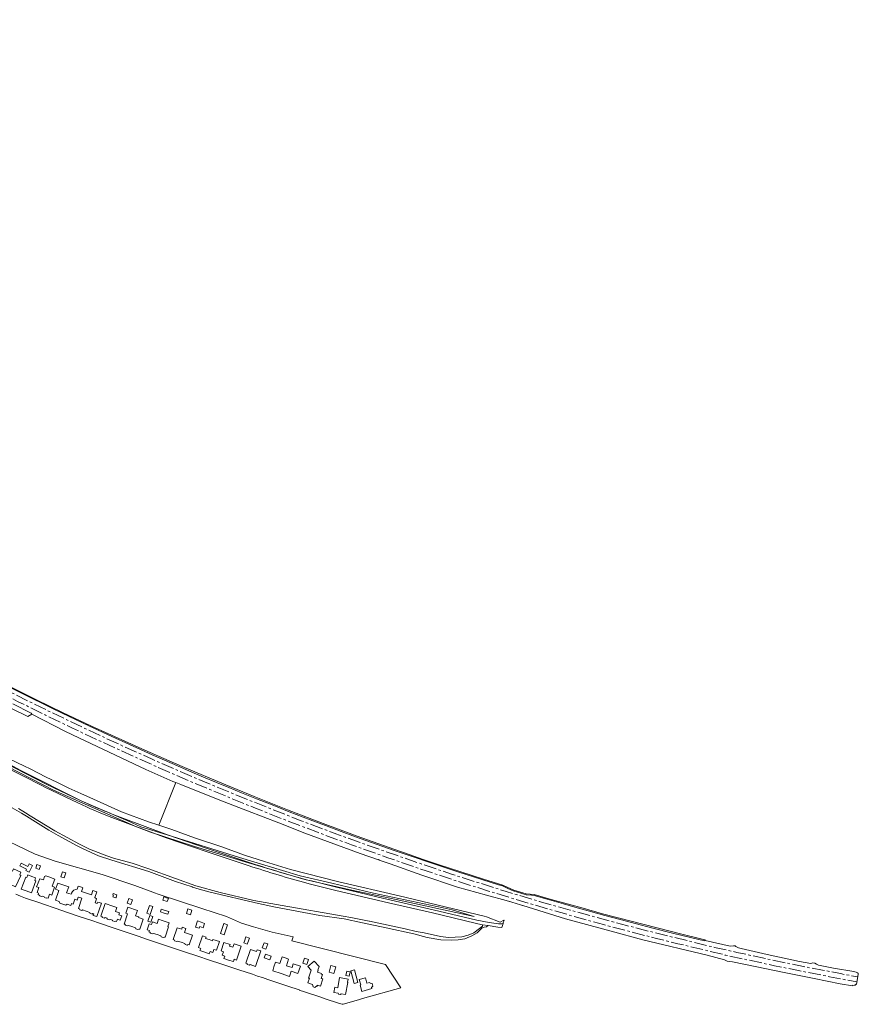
# Model space of a CAD drawing. Header units: metres. Extents: x 183765 to 187731, y 443805 to 446163.
# Tile 119 of 120: x 187063 to 187731, y 444438 to 445222. Entities that reach past the tile are written whole.
import ezdxf

# ---------------------------------------------------------------- set-up
doc = ezdxf.new("R2010")
doc.units = ezdxf.units.M
doc.linetypes.add('AM-AS-SO', pattern=[16, 10, -2, 2, -2])
for name, color, linetype, lineweight in [('B-WE-AM-AS_SPOOR_TREIN-G', 10, 'AM-AS-SO', 18), ('B-WE-GR-BOS_LOOF-GV', 40, 'Continuous', 13), ('B-WE-GW-TALUD_KRUIN-G', 253, 'Continuous', 18), ('B-WE-OG-TERREIN_BEGROEID-GV', 7, 'Continuous', 18), ('B-WE-OG-TERREIN_ERF-GV', 7, 'Continuous', 18), ('B-WE-VH-GESLOTENVERHARDING_ASFALT-GV', 10, 'Continuous', 18), ('B-WE-VH-HALFVERHARDING-GV', 130, 'Continuous', 18), ('B-WE-VH-ONVERHARD_ZAND-GV', 210, 'Continuous', 18), ('B-WE-VH-OPENVERHARDING-GV', 90, 'Continuous', 18)]:
    doc.layers.add(name, color=color, linetype=linetype, lineweight=lineweight)
doc.layers.add('B-WE-KG-GRENS_PERCEEL-G', color=7, linetype='Continuous', lineweight=13, true_color=0xa55252)

msp = doc.modelspace()

# ---------------------------------------------------------------- linework, layer by layer
at = {"layer": 'B-WE-AM-AS_SPOOR_TREIN-G', "flags": 128}
for points in [[(183770.265, 446159.475), (183817.032, 446145.778), (183843.383, 446137.983), (183866.782, 446130.909), (183887.302, 446124.99), (183930.339, 446112.264), (183948.887, 446106.94), (183999.634, 446091.996), (184011.585, 446088.549), (184029.48, 446083.219), (184098.971, 446062.865), (184112.655, 446058.752), (184174.156, 446040.772), (184203.612, 446031.97), (184233.67, 446023.115), (184251.399, 446017.998), (184325.176, 445996.294), (184348.676, 445989.304), (184365.051, 445984.613), (184379.327, 445980.308), (184424.696, 445967.039), (184464.042, 445955.374), (184493.441, 445946.771), (184509.218, 445942.245), (184516.258, 445940.043), (184551.062, 445929.907), (184594.555, 445916.974), (184637.032, 445904.534), (184645.877, 445901.872), (184654.01, 445899.556), (184661.063, 445897.404), (184683.266, 445890.967), (184791.612, 445859.051), (184797.632, 445857.337), (184827.552, 445848.443), (184842.173, 445844.222), (184860.271, 445838.81), (184868.919, 445836.368), (184879.24, 445833.204), (184888.705, 445830.581), (184895.411, 445828.533), (184903.624, 445826.189), (184910.642, 445824.02), (184926.586, 445819.27), (184949.806, 445812.537), (184961.043, 445809.135), (184993.027, 445799.664), (185026.405, 445789.468), (185042.18, 445784.535), (185072.303, 445774.943), (185083.694, 445771.176), (185093.45, 445768.062), (185102.889, 445764.954), (185128.192, 445756.423), (185144.822, 445750.748), (185182.928, 445737.429), (185203.735, 445729.981), (185214.235, 445726.041), (185227.612, 445721.318), (185273.686, 445703.986), (185282.657, 445700.546), (185306.463, 445691.183), (185316.833, 445687.198), (185328.637, 445682.479), (185364.906, 445667.758), (185386.888, 445658.709), (185404.415, 445651.326), (185445.828, 445633.488), (185482.367, 445617.262), (185513.161, 445603.17), (185526.733, 445597.04), (185541.784, 445590.029), (185582.164, 445570.801), (185612.691, 445555.791), (185638.551, 445542.955), (185666.199, 445528.861), (185697.342, 445512.754), (185714.77, 445503.682), (185726.465, 445497.492), (185743.283, 445488.474), (185779.981, 445468.466), (185792.012, 445461.77), (185806.853, 445453.309), (185825.221, 445442.971), (185873.466, 445415.034), (185892.173, 445403.911), (185920.008, 445387.134), (185958.353, 445363.439), (185974.076, 445353.612), (186017.64, 445326.225), (186074.528, 445290.302), (186109.855, 445268.16), (186189.596, 445217.978), (186205.252, 445208.103), (186214.607, 445202.092), (186274.513, 445164.448), (186321.702, 445134.644), (186376.153, 445100.52), (186521.768, 445008.732), (186569.144, 444979.008), (186605.529, 444956.047), (186619.932, 444947.078), (186638.784, 444935.111), (186709.659, 444890.439), (186723.397, 444881.921), (186826.936, 444816.741), (186852.441, 444800.885), (186878.423, 444784.95), (186898.993, 444772.585), (186922.606, 444758.674), (186937.485, 444750.03), (186952.931, 444741.291), (186972.449, 444730.379), (186990.554, 444720.387), (187011.073, 444709.429), (187032.937, 444697.918), (187052.205, 444688.091), (187071.176, 444678.588), (187087.592, 444670.579), (187108.441, 444660.545), (187127.171, 444651.755), (187145.376, 444643.392), (187168.064, 444633.153), (187189.009, 444624.009), (187214.706, 444613.08), (187239.676, 444602.825), (187263.947, 444593.082), (187287.142, 444584.023), (187313.329, 444574.149), (187339.209, 444564.815), (187362.14, 444556.752), (187383.234, 444549.472), (187407.698, 444541.19), (187450.401, 444527.691), (187476.699, 444519.798), (187501.381, 444512.772), (187518.853, 444507.954), (187546.275, 444500.581), (187562.365, 444496.413), (187616.189, 444483.195), (187634.061, 444479.193), (187674.279, 444470.508), (187687.239, 444467.88), (187702.316, 444465.063), (187716.587, 444462.248), (187730.342, 444459.646)], [(183767.353, 446156.166), (183811.577, 446143.203), (183841.821, 446134.163), (183900.516, 446117.043), (183928.165, 446108.855), (183965.526, 446097.958), (183984.766, 446092.188), (184110.002, 446055.443), (184133.439, 446048.47), (184187.823, 446032.566), (184217.293, 446023.817), (184378.043, 445976.594), (184412.699, 445966.338), (184539.031, 445929.286), (184550.297, 445925.861), (184598.966, 445911.6), (184617.271, 445906.099), (184622.121, 445904.747), (184658.467, 445894.139), (184663.111, 445892.673), (184770.826, 445861.081), (184840.548, 445840.508), (184848.949, 445838.116), (184859.029, 445835.015), (184884.368, 445827.704), (184893.32, 445824.912), (184939.755, 445811.332), (184957.099, 445806.114), (184978.506, 445799.824), (184999.771, 445793.344), (185008.155, 445790.892), (185028.664, 445784.604), (185047.898, 445778.515), (185056.473, 445775.92), (185084.481, 445766.83), (185103.172, 445760.668), (185134.405, 445750.113), (185151.428, 445744.294), (185185.094, 445732.447), (185209.981, 445723.488), (185232.122, 445715.409), (185248.113, 445709.325), (185274.768, 445699.348), (185287.14, 445694.595), (185326.478, 445679.106), (185366.467, 445662.801), (185374.798, 445659.308), (185415.082, 445642.337), (185434.764, 445633.653), (185455.027, 445624.975), (185481.943, 445613.005), (185504.988, 445602.574), (185521.672, 445594.905), (185547.202, 445582.836), (185560.571, 445576.713), (185583.866, 445565.345), (185591.279, 445561.813), (185602.595, 445556.141), (185629.751, 445542.781), (185651.249, 445531.966), (185695.394, 445509.26), (185705.773, 445503.729), (185717.537, 445497.603), (185746.496, 445482.105), (185769.213, 445469.727), (185789.368, 445458.467), (185828.458, 445436.396), (185867.872, 445413.6), (185896.726, 445396.537), (185924.779, 445379.537), (185945.125, 445367.03), (185981.774, 445344.211), (186043.342, 445305.445), (186058.443, 445295.818), (186085.497, 445278.813), (186098.055, 445271.041), (186109.085, 445263.98), (186121.86, 445256.045), (186136.099, 445247.011), (186150.652, 445237.915), (186210.545, 445200.076), (186232.52, 445186.349), (186245.443, 445178.061), (186288.497, 445151.077), (186360.824, 445105.38), (186458.502, 445044.004), (186528.786, 444999.639), (186553.757, 444984.007), (186580.034, 444967.334), (186607.01, 444950.461), (186641.517, 444928.592), (186662.804, 444915.259), (186707.52, 444886.976), (186714.816, 444882.532), (186806.277, 444824.969), (186830.048, 444810.094), (186851.624, 444796.691), (186874.542, 444782.611), (186897.653, 444768.742), (186916.745, 444757.467), (186935.676, 444746.504), (186963.827, 444730.64), (186982.141, 444720.494), (187001.184, 444710.185), (187020.931, 444699.791), (187041.893, 444688.898), (187061.351, 444679.058), (187083.512, 444668.12), (187105.001, 444657.73), (187125.744, 444648.002), (187143.351, 444639.893), (187166.523, 444629.5), (187187.029, 444620.524), (187206.179, 444612.256), (187250.673, 444594.004), (187275.183, 444584.344), (187300.022, 444574.868), (187327.321, 444564.804), (187356.191, 444554.556), (187382.315, 444545.499), (187409.948, 444536.384), (187436.285, 444528.049), (187469.774, 444517.837), (187500.535, 444508.964), (187528.031, 444501.258), (187570.218, 444490.189), (187587.211, 444486.073), (187604.694, 444481.98), (187624.926, 444477.076), (187664.076, 444468.547), (187682.009, 444464.892), (187707.975, 444459.799), (187729.68, 444455.674)]]:
    msp.add_lwpolyline(points, dxfattribs=at)
at = {"layer": 'B-WE-GR-BOS_LOOF-GV', "flags": 128}
msp.add_lwpolyline([(187049.52, 444635.781), (187071.725, 444625.037), (187083.444, 444619.004), (187093.068, 444614.563), (187101.992, 444609.918), (187111.623, 444605.647), (187121.857, 444601.246), (187144.085, 444591.015), (187165.67, 444583.165), (187173.759, 444580.496), (187187.447, 444614.345), (187185.052, 444615.264), (187163.305, 444624.893), (187110.109, 444649.949), (187099.572, 444655.025), (187072.551, 444668.82), (187069.521, 444666.858), (187056.879, 444673.178)], dxfattribs=at)
at = {"layer": 'B-WE-GW-TALUD_KRUIN-G', "flags": 128}
msp.add_lwpolyline([(186878.345, 444733.367), (186882.24, 444731.038), (186896.23, 444722.272), (186907.835, 444715.432), (186918.467, 444708.417), (186935.112, 444699.202), (186963.951, 444682.581), (186975.378, 444676.426), (186987.902, 444669.151), (187011.253, 444656.087), (187027.342, 444647.481), (187049.52, 444635.781), (187071.725, 444625.037), (187083.444, 444619.004), (187093.068, 444614.563), (187101.992, 444609.918), (187111.623, 444605.647), (187121.857, 444601.246), (187144.085, 444591.015), (187165.67, 444583.165), (187173.759, 444580.496)], dxfattribs=at)
at = {"layer": 'B-WE-KG-GRENS_PERCEEL-G', "flags": 128}
for points in [[(186762.722, 444808.576), (186782.265, 444794.891), (186804.632, 444779.761), (186858.196, 444744.091), (186904.816, 444714.29), (186938.221, 444694.332), (186986.985, 444665.721), (187008.656, 444653.826), (187063.92, 444624.1), (187112.438, 444599.705), (187149.065, 444583.989), (187159.542, 444579.222), (187180.489, 444572.674), (187237.958, 444554.769), (187272.337, 444544.249), (187286.246, 444540.041), (187311.447, 444534.307), (187344.799, 444526.431), (187400.208, 444514.751), (187407.271, 444513.129), (187424.925, 444507.84)], [(187424.925, 444507.84), (187362.865, 444521.382), (187327.439, 444528.847), (187289.965, 444537.264), (187245.254, 444550.383), (187202.231, 444563.557), (187167.092, 444574.965), (187156.068, 444579.049), (187090.019, 444608.346), (187053.902, 444626.938), (187012.477, 444648.608), (186945.93, 444687.572), (186927.239, 444698.077), (186903.955, 444712.486), (186873.41, 444732.315), (186829.355, 444760.961), (186806.615, 444776.486), (186782.428, 444793.531), (186762.722, 444808.576)]]:
    msp.add_lwpolyline(points, dxfattribs=at)
at = {"layer": 'B-WE-OG-TERREIN_BEGROEID-GV', "flags": 128}
for points in [[(187000, 444656.777), (187005.809, 444653.686), (187012.568, 444649.815), (187017.919, 444646.997), (187084.499, 444612.717), (187110.856, 444600.313)], [(187447.979, 444502.294), (187448.121, 444502.719), (187448.806, 444504.768), (187448.634, 444504.82), (187445.662, 444503.148), (187434.634, 444507.509), (187432.912, 444508.041), (187365.225, 444524.234), (187317.186, 444535.398), (187278.567, 444545.227), (187257.862, 444551.526), (187242.071, 444556.679), (187223.836, 444563.182), (187202.183, 444570.479), (187184.12, 444577.076), (187173.759, 444580.496), (187165.67, 444583.165), (187144.085, 444591.015), (187121.857, 444601.246), (187111.623, 444605.647), (187101.992, 444609.918), (187093.068, 444614.563), (187083.444, 444619.004), (187071.725, 444625.037), (187049.52, 444635.781)], [(187145.242, 444585.927), (187180.568, 444572.9), (187212.148, 444561.833), (187250.421, 444549.266)], [(187295.235, 444536.041), (187315.371, 444531.071), (187351.9, 444522.345), (187392.346, 444513.188), (187427.127, 444504.747), (187436.776, 444503.065), (187444.193, 444501.87)]]:
    msp.add_lwpolyline(points, dxfattribs=at)
at = {"layer": 'B-WE-OG-TERREIN_BEGROEID-GV'}
for points in [[(187110.856, 444600.313, 0.0162983), (187145.242, 444585.927)], [(187250.421, 444549.266, 0.0137394), (187295.235, 444536.041)], [(187444.193, 444501.87, 0.1044051), (187447.979, 444502.294)]]:
    msp.add_lwpolyline(points, format="xyb", dxfattribs=at)
at = {"layer": 'B-WE-OG-TERREIN_ERF-GV', "flags": 128}
for points in [[(187171.202, 444526.321), (187154.632, 444532.322), (187128.734, 444541.311), (187091.271, 444551.763), (187075.382, 444557.428), (187039.605, 444574.427), (187036.368, 444568.042), (187033.885, 444568.264), (187031.947, 444567.933), (186987.108, 444595.774), (186993.702, 444608.832)], [(187108.757, 444529.57), (187109.534, 444531.937), (187112.237, 444531.068), (187113.324, 444530.692), (187112.25, 444527.585), (187120.145, 444524.958), (187121.263, 444528.419), (187124.321, 444527.432), (187122.821, 444522.834), (187124.053, 444521.885), (187123.008, 444518.736), (187124.798, 444518.141), (187125.165, 444519.189), (187127.998, 444518.271), (187124.397, 444507.645), (187121.597, 444508.638), (187122.021, 444509.942), (187121.097, 444510.251), (187120.619, 444509.739), (187118.86, 444510.329), (187118.773, 444511.041), (187115.848, 444512.036), (187112.92, 444513.032), (187112.414, 444512.545), (187110.737, 444513.11), (187110.643, 444513.8), (187109.705, 444514.11), (187112.417, 444522.26), (187109.762, 444523.143), (187109.526, 444523.222), (187108.703, 444520.838), (187106.803, 444521.523), (187105.457, 444517.609), (187104.259, 444517.979), (187103.786, 444516.478), (187100.71, 444517.52), (187099.686, 444516.862), (187097.317, 444517.662), (187094.942, 444518.463), (187094.528, 444519.609), (187091.458, 444520.642), (187094.145, 444528.516), (187091.608, 444529.382), (187093.326, 444534.417), (187102.015, 444531.452), (187100.378, 444526.655)], [(187059.988, 444525.428), (187063.672, 444523.886), (187067.665, 444522.378), (187078.114, 444518.822), (187081.817, 444517.563), (187091.325, 444514.331), (187101.118, 444511.003), (187109.537, 444508.141), (187120.297, 444504.484), (187126.465, 444502.391), (187138.109, 444498.488), (187146.145, 444495.795), (187157.231, 444492.079), (187164.805, 444489.507), (187176.748, 444485.444), (187179.816, 444484.4), (187195.093, 444479.312), (187204.14, 444476.311), (187214.88, 444472.749), (187222.403, 444470.259), (187232.611, 444466.918), (187237.564, 444465.297), (187248.282, 444461.778), (187252.424, 444460.374), (187256.288, 444459.064), (187260.502, 444457.635), (187279.753, 444451.223), (187285.675, 444449.276), (187285.655, 444449.2), (187289.859, 444447.801), (187302.058, 444443.741), (187306.358, 444442.31), (187316.833, 444438.824), (187319.8, 444437.836), (187320.459, 444438.02), (187332.876, 444441.487), (187335.921, 444442.337), (187366.526, 444450.883), (187354.35, 444469.602), (187279.699, 444488.486), (187280.703, 444491.485), (187264.011, 444495.312), (187249.172, 444499.499), (187239.579, 444502.521), (187227.65, 444507.672), (187207.929, 444514.163), (187173.948, 444525.349), (187173.275, 444525.57), (187172.581, 444525.821), (187171.202, 444526.321)], [(187100.378, 444526.655), (187103.958, 444525.423), (187104.279, 444526.357)]]:
    msp.add_lwpolyline(points, dxfattribs=at)
for points in [[(187061.019, 444544.382), (187063.923, 444542.968), (187062.968, 444541.008), (187064.005, 444540.503), (187059.525, 444531.306), (187055.593, 444533.222), (187051.661, 444535.137), (187056.141, 444544.334), (187057.16, 444543.837), (187058.115, 444545.797)], [(187068.484, 444545.478), (187063.154, 444548.099), (187064.142, 444550.108), (187069.472, 444547.487), (187070.601, 444549.782), (187073.293, 444548.458), (187070.58, 444542.939), (187067.887, 444544.263)], [(187078.562, 444545.271), (187075.708, 444546.196), (187076.634, 444549.05), (187079.488, 444548.124)], [(187068.256, 444528.064), (187064.153, 444529.596), (187067.731, 444539.18), (187068.78, 444538.788), (187069.543, 444540.83), (187072.679, 444539.66), (187075.67, 444538.543), (187074.907, 444536.501), (187075.938, 444536.116), (187072.36, 444526.532)], [(187088.961, 444538.236), (187090.912, 444537.549), (187088.907, 444531.852), (187090.794, 444531.188), (187088.523, 444524.736), (187086.637, 444525.4), (187085.581, 444522.4), (187084.683, 444522.716), (187083.973, 444522.396), (187082.72, 444522.826), (187082.376, 444523.522), (187081.627, 444523.779), (187080.882, 444524.034), (187080.174, 444523.712), (187078.912, 444524.134), (187078.576, 444524.843), (187077.671, 444525.141), (187078.053, 444526.251), (187076.807, 444526.744), (187078.226, 444530.898), (187076.449, 444531.459), (187078.96, 444537.838), (187081.801, 444536.812), (187082.79, 444539.623), (187083.724, 444540.079), (187086.907, 444538.959)], [(187098.416, 444538.484), (187095.739, 444539.376), (187097.064, 444543.353), (187099.742, 444542.461)], [(187137.179, 444523.344), (187137.587, 444524.533), (187137.047, 444524.718), (187137.465, 444525.936), (187140.446, 444524.915), (187139.794, 444523.011), (187139.681, 444522.679), (187139.623, 444522.507)], [(187152.702, 444521.103), (187151.47, 444517.368), (187148.637, 444518.302), (187149.869, 444522.038)], [(187176.993, 444520.763), (187177.851, 444523.35), (187181.385, 444522.179), (187180.527, 444519.591)], [(187140.785, 444505.637), (187140.138, 444503.8), (187139.148, 444504.122), (187138.686, 444503.657), (187136.956, 444504.244), (187136.884, 444504.902), (187135.285, 444505.451), (187135.243, 444505.348), (187134.532, 444504.995), (187133.704, 444505.275), (187132.867, 444505.558), (187132.478, 444506.283), (187132.513, 444506.414), (187130.923, 444506.928), (187130.472, 444506.451), (187128.732, 444507.028), (187128.698, 444507.685), (187127.664, 444508.015), (187131.063, 444518.07), (187137.277, 444515.993), (187137.256, 444515.931), (187140.365, 444514.869), (187139.299, 444511.824), (187142.561, 444510.681), (187141.978, 444509.026), (187144.216, 444508.238), (187143.022, 444504.85)], [(187152.395, 444499.672), (187149.665, 444500.595), (187148.87, 444500.22), (187147.202, 444500.798), (187146.804, 444501.578), (187146.209, 444501.773), (187148.936, 444509.862), (187147.549, 444510.319), (187149.156, 444515.054), (187156.732, 444512.484), (187155.306, 444508.282), (187157.812, 444507.432), (187157.624, 444506.878), (187161.315, 444505.636), (187158.568, 444497.571), (187157.937, 444497.764), (187157.182, 444497.403), (187155.508, 444497.974), (187155.108, 444498.755)], [(187168.995, 444515.65), (187166.891, 444509.422), (187164.137, 444510.352), (187166.243, 444516.581)], [(187178.058, 444510.529), (187175.021, 444511.529), (187175.716, 444513.641), (187178.757, 444512.64), (187181.733, 444511.66), (187181.038, 444509.549)], [(187196.935, 444513.883), (187200.141, 444512.843), (187198.958, 444509.197), (187195.753, 444510.236)], [(187176.303, 444504.671), (187181.97, 444502.746), (187180.927, 444499.674), (187181.513, 444499.475), (187178.711, 444491.222), (187178.08, 444491.415), (187177.325, 444491.054), (187175.651, 444491.625), (187175.259, 444492.391), (187172.463, 444493.337), (187169.489, 444494.344), (187168.763, 444493.99), (187167.056, 444494.572), (187166.726, 444495.309), (187165.926, 444495.563), (187166.264, 444496.557), (187164.437, 444497.177), (187166.08, 444502.018), (187167.907, 444501.398), (187168.611, 444503.47), (187172.434, 444502.172), (187173.594, 444505.59)], [(187167.372, 444503.313), (187165.018, 444504.113), (187166.561, 444508.656), (187168.915, 444507.857)], [(187194.213, 444495.127), (187200.557, 444493.017), (187197.921, 444485.094), (187197.193, 444485.35), (187196.459, 444484.981), (187194.75, 444485.535), (187194.398, 444486.257), (187191.569, 444487.201), (187188.712, 444488.154), (187188.013, 444487.802), (187186.291, 444488.36), (187185.911, 444489.081), (187185.183, 444489.331), (187188.378, 444498.84), (187191.969, 444497.645), (187192.465, 444499.137), (187195.235, 444498.199)], [(187206.378, 444499.729), (187205.926, 444498.353), (187202.967, 444499.325), (187204.561, 444504.179), (187207.52, 444503.207), (187210.264, 444502.306), (187209.122, 444498.829)], [(187225.691, 444502.217), (187226.434, 444501.956), (187228.522, 444501.223), (187225.689, 444493.151), (187222.858, 444494.145), (187225.67, 444502.157)], [(187210.318, 444479.311), (187206.518, 444480.56), (187207.138, 444482.369), (187205.287, 444483.004), (187208.431, 444492.36), (187211.344, 444491.374), (187210.991, 444490.332), (187213.769, 444489.393), (187216.562, 444488.448), (187216.915, 444489.49), (187221.999, 444487.775), (187219.661, 444480.817), (187217.479, 444481.545), (187216.683, 444479.175), (187214.658, 444479.851), (187213.97, 444477.973)], [(187244.736, 444487.145), (187244.259, 444485.735), (187241.526, 444486.66), (187242.003, 444488.07), (187243.173, 444491.526), (187245.905, 444490.6)], [(187229.39, 444473.11), (187225.608, 444474.377), (187226.244, 444476.273), (187224.33, 444476.914), (187225.252, 444479.667), (187223.347, 444480.305), (187225.677, 444487.151), (187230.508, 444485.533), (187230.068, 444484.22), (187232.801, 444483.305), (187233.705, 444486.005), (187239.408, 444484.095), (187238.85, 444482.429), (187235.726, 444473.098), (187233.83, 444473.733), (187233.194, 444471.837)], [(187252.078, 444481.327), (187254.917, 444480.367), (187250.744, 444468.029), (187246.615, 444469.424), (187245.916, 444468.884), (187244.242, 444469.454), (187244.012, 444470.302), (187243.169, 444470.591), (187246.837, 444481.437), (187251.574, 444479.835)], [(187259.092, 444481.761), (187256.143, 444482.777), (187257.558, 444486.885), (187260.507, 444485.87)], [(187257.76, 444474.75), (187258.765, 444477.685), (187263.113, 444476.194), (187262.108, 444473.26)], [(187270.785, 444471.983), (187271.939, 444475.534), (187275.097, 444474.508), (187277.127, 444473.848), (187275.416, 444468.519), (187279.842, 444467.131), (187280.821, 444470.089), (187286.508, 444468.208), (187284.571, 444462.353), (187279.145, 444464.14), (187277.813, 444460.104), (187271.166, 444462.297), (187264.441, 444464.516), (187265.451, 444467.624), (187266.682, 444471.413), (187270.226, 444470.261)], [(187288.529, 444470.515), (187289.848, 444474.503), (187292.896, 444473.494), (187291.577, 444469.507)], [(187302.415, 444452.26), (187300.253, 444452.953), (187300.061, 444452.374), (187299.554, 444452.452), (187297.907, 444451.324), (187296.723, 444451.798), (187296.165, 444453.586), (187292.443, 444454.858), (187293.649, 444458.533), (187292.896, 444458.774), (187294.979, 444465.077), (187292.506, 444467.83), (187297.481, 444472.298), (187301.364, 444467.855), (187300.418, 444464.992), (187300.545, 444464.95), (187300.034, 444463.404), (187303.337, 444462.312), (187303.186, 444461.856), (187304.014, 444461.582), (187302.998, 444458.51), (187304.321, 444458.073)], [(187313.21, 444462.432), (187309.414, 444463.492), (187310.865, 444468.69), (187314.661, 444467.631)], [(187332.375, 444455.191), (187329.435, 444454.413), (187326.749, 444464.561), (187329.689, 444465.339)], [(187324.068, 444455.363), (187324.238, 444455.331), (187322.452, 444445.638), (187319.029, 444446.253), (187318.392, 444445.601), (187316.818, 444445.866), (187316.476, 444446.747), (187313.092, 444447.363), (187313.835, 444451.395), (187316.266, 444450.947), (187317.76, 444459.051), (187324.519, 444457.812)], [(187326.047, 444463.73), (187325.375, 444460.256), (187322.744, 444460.765), (187323.416, 444464.239)], [(187333.427, 444457.645), (187338.305, 444459.019), (187339.545, 444454.628), (187341.919, 444455.297), (187342.115, 444454.601), (187343.725, 444454.352), (187344.319, 444452.182), (187343.125, 444451.17), (187343.327, 444450.441), (187335.385, 444448.158), (187334.007, 444453.051), (187334.672, 444453.238)]]:
    msp.add_lwpolyline(points, close=True, dxfattribs=at)
at = {"layer": 'B-WE-OG-TERREIN_ERF-GV'}
msp.add_lwpolyline([(187104.279, 444526.357, -0.3077657), (187108.757, 444529.57)], format="xyb", dxfattribs=at)
at = {"layer": 'B-WE-VH-GESLOTENVERHARDING_ASFALT-GV', "flags": 128}
for points in [[(186996.385, 444655.759), (186998.462, 444654.63), (187006.29, 444650.21), (187016.221, 444644.925), (187044.13, 444630.565), (187049.348, 444627.88), (187081.075, 444611.735), (187083.494, 444610.504), (187109.388, 444598.152)], [(187110.856, 444600.313), (187084.499, 444612.717), (187017.919, 444646.997), (187012.568, 444649.815), (187005.809, 444653.686), (187000, 444656.777)], [(187136.413, 444586.481), (187179.574, 444570.441), (187212.177, 444559.125), (187244.886, 444548.383), (187248.657, 444547.144)], [(187250.421, 444549.266), (187212.148, 444561.833), (187180.568, 444572.9), (187145.242, 444585.927)], [(187444.193, 444501.87), (187436.776, 444503.065), (187427.127, 444504.747), (187392.346, 444513.188), (187351.9, 444522.345), (187315.371, 444531.071), (187295.235, 444536.041)], [(187294.655, 444533.492), (187314.765, 444528.564), (187356.72, 444518.668), (187391.745, 444510.705), (187425.738, 444502.367), (187427.718, 444501.964), (187431.657, 444501.237), (187436.013, 444500.5), (187443.702, 444499.2), (187446.938, 444498.97), (187447.979, 444502.294)]]:
    msp.add_lwpolyline(points, dxfattribs=at)
at = {"layer": 'B-WE-VH-GESLOTENVERHARDING_ASFALT-GV'}
for points in [[(187145.242, 444585.927, -0.0162983), (187110.856, 444600.313)], [(187109.388, 444598.152, 0.015423), (187136.413, 444586.481)], [(187248.657, 444547.144, 0.013258), (187294.655, 444533.492)], [(187295.235, 444536.041, -0.0137394), (187250.421, 444549.266)], [(187447.979, 444502.294, -0.1044051), (187444.193, 444501.87)]]:
    msp.add_lwpolyline(points, format="xyb", dxfattribs=at)
at = {"layer": 'B-WE-VH-HALFVERHARDING-GV', "flags": 128}
msp.add_lwpolyline([(187057.432, 444676.979), (187072.103, 444669.765), (187072.551, 444668.82), (187099.572, 444655.025), (187110.109, 444649.949), (187163.305, 444624.893), (187185.052, 444615.264), (187187.447, 444614.345), (187191.421, 444612.821), (187211.646, 444604.591), (187225.835, 444599.168), (187244.345, 444591.786), (187269.232, 444582.285), (187290.023, 444574.066), (187334.003, 444557.993), (187348.849, 444552.838), (187348.935, 444553.094), (187349.43, 444552.929), (187349.343, 444552.666), (187357.901, 444549.694), (187383.194, 444540.528), (187411.725, 444531.189), (187434.753, 444524.671), (187450.468, 444520.48), (187452.988, 444519.703), (187453.346, 444519.593), (187454.989, 444519.085), (187461.816, 444516.978), (187463.424, 444516.482), (187463.762, 444516.378), (187476.475, 444512.541), (187497.586, 444505.787), (187533.914, 444495.964), (187559.264, 444489.266), (187610.496, 444476.951), (187624.356, 444473.304), (187626.374, 444472.176), (187630.689, 444471.685), (187650.027, 444467.634), (187671.845, 444463.063), (187695.638, 444458.268), (187716.321, 444454.247), (187726.322, 444452.586), (187726.432, 444453.186), (187728.319, 444452.86), (187728.442, 444453.818), (187729.343, 444453.645), (187730.688, 444461.728), (187730.849, 444462.694), (187729.908, 444462.857), (187729.948, 444463.112), (187727.165, 444464.021), (187711.039, 444466.668), (187699.07, 444469.063), (187697.501, 444469.841), (187696.24, 444470.623), (187694.7, 444470.827), (187693.131, 444470.292), (187684.098, 444471.852), (187658.248, 444477.405), (187637.421, 444482.161), (187635.419, 444482.861), (187633.379, 444483.806), (187632.728, 444484.264), (187631.45, 444484.328), (187628.774, 444484.13), (187608.843, 444488.521), (187608.934, 444489.06), (187608.53, 444489.151), (187608.314, 444488.301), (187597.298, 444491.084), (187582.903, 444494.577), (187567.316, 444498.445), (187553.144, 444502.107), (187542.335, 444504.968), (187528.995, 444508.497), (187515.802, 444512.129), (187505.216, 444515.139), (187496.123, 444517.746), (187483.033, 444521.546), (187472.606, 444524.427), (187470.677, 444524.687), (187466.302, 444524.974), (187455.867, 444528.087), (187451.801, 444530.133), (187447.606, 444532.1), (187444.415, 444533.076), (187431.792, 444536.956), (187423.588, 444539.57), (187420.186, 444540.659), (187411.188, 444543.594), (187399.072, 444547.575), (187389.68, 444550.652), (187375.473, 444555.467), (187361.114, 444560.332), (187346.768, 444565.387), (187330.329, 444571.286), (187319.055, 444575.45), (187306.54, 444580.1), (187294.28, 444584.71), (187277.646, 444591.167), (187265.267, 444596.012), (187251.581, 444601.386), (187239.673, 444606.25), (187229.526, 444610.42), (187219.688, 444614.48), (187209.463, 444618.779), (187200.043, 444622.731), (187184.404, 444629.495), (187168.539, 444636.426), (187150.428, 444644.608), (187136.25, 444651.097), (187117.995, 444659.62), (187102.358, 444667.084), (187090.187, 444672.901), (187064.471, 444685.649), (187049.089, 444693.388)], dxfattribs=at)
at = {"layer": 'B-WE-VH-ONVERHARD_ZAND-GV', "flags": 128}
msp.add_lwpolyline([(187051.4, 444597.391), (187064.474, 444589.906), (187068.454, 444587.628), (187075.448, 444583.178), (187086.282, 444576.418), (187093.481, 444572.319), (187108.648, 444564.049), (187113.626, 444561.573), (187125.692, 444556.086), (187136.303, 444552.581), (187165.731, 444543.505), (187187.132, 444535.567), (187200.302, 444531.245), (187200.547, 444531.153), (187205.961, 444529.383), (187214.576, 444527.067), (187253.174, 444518.192), (187266.708, 444515.251), (187301.871, 444508.484), (187321.469, 444505.907), (187336.018, 444502.758), (187354.836, 444498.854), (187376.75, 444493.883), (187387.474, 444491.15), (187398.405, 444489.25), (187407.046, 444488.807), (187412.303, 444489.068), (187417.483, 444489.953), (187423.183, 444492.321), (187427.373, 444494.794), (187429.155, 444496.501), (187431.303, 444498.724), (187432.839, 444499.27), (187434.635, 444499.504), (187436.013, 444500.5), (187431.657, 444501.237), (187431.537, 444499.947), (187429.091, 444498.177), (187424.718, 444494.637), (187420.111, 444492.92), (187415.114, 444491.488), (187404.566, 444490.908), (187398.197, 444491.8), (187384.968, 444494.728), (187378.618, 444495.77), (187369.962, 444497.937), (187341.641, 444504.064), (187341.453, 444504.104), (187341.248, 444504.149), (187326.694, 444506.831), (187320.604, 444507.924), (187271.964, 444516.504), (187249.55, 444520.599), (187222.69, 444526.924), (187203.118, 444532.285), (187186.929, 444537.907), (187165.066, 444545.95), (187152.625, 444550.14), (187137.66, 444554.2), (187132.324, 444556.048), (187118.634, 444561.332), (187110.617, 444565.21), (187090.837, 444576.089), (187071.395, 444587.983), (187067.517, 444590.222), (187061.921, 444593.657)], dxfattribs=at)
at = {"layer": 'B-WE-VH-OPENVERHARDING-GV', "flags": 128}
msp.add_lwpolyline([(187049.089, 444693.388), (187064.471, 444685.649), (187090.187, 444672.901), (187102.358, 444667.084), (187117.995, 444659.62), (187136.25, 444651.097), (187150.428, 444644.608), (187168.539, 444636.426), (187184.404, 444629.495), (187200.043, 444622.731), (187209.463, 444618.779), (187219.688, 444614.48), (187229.526, 444610.42), (187239.673, 444606.25), (187251.581, 444601.386), (187265.267, 444596.012), (187277.646, 444591.167), (187294.28, 444584.71), (187306.54, 444580.1), (187319.055, 444575.45), (187330.329, 444571.286), (187346.768, 444565.387), (187361.114, 444560.332), (187375.473, 444555.467), (187389.68, 444550.652), (187399.072, 444547.575), (187411.188, 444543.594), (187420.186, 444540.659), (187423.588, 444539.57), (187431.792, 444536.956), (187444.415, 444533.076), (187447.606, 444532.1), (187451.801, 444530.133), (187455.867, 444528.087), (187466.302, 444524.974), (187470.677, 444524.687), (187472.606, 444524.427), (187483.033, 444521.546), (187496.123, 444517.746), (187505.216, 444515.139), (187515.802, 444512.129), (187528.995, 444508.497), (187542.335, 444504.968), (187553.144, 444502.107), (187567.316, 444498.445), (187582.903, 444494.577), (187597.298, 444491.084), (187608.314, 444488.301), (187608.53, 444489.151), (187606.563, 444489.593), (187590.247, 444493.795), (187549.941, 444503.928), (187527.195, 444509.948), (187511.683, 444514.258), (187486.154, 444521.361), (187472.814, 444525.271), (187466.454, 444525.787), (187456.615, 444528.674), (187451.309, 444531.175), (187447.816, 444532.785), (187432.401, 444537.509), (187396.267, 444549.179), (187384.381, 444553.232), (187373.104, 444557.169), (187356.385, 444562.891), (187331.607, 444571.739), (187304.53, 444581.785), (187276.327, 444592.651), (187249.682, 444603.243), (187227.074, 444612.534), (187204.262, 444622.09), (187192.363, 444627.166), (187181.925, 444631.619), (187162.565, 444640.118), (187120.15, 444659.33), (187096.929, 444670.302), (187076.397, 444680.38), (187055.729, 444690.65)], dxfattribs=at)

doc.saveas('drawing.dxf')
